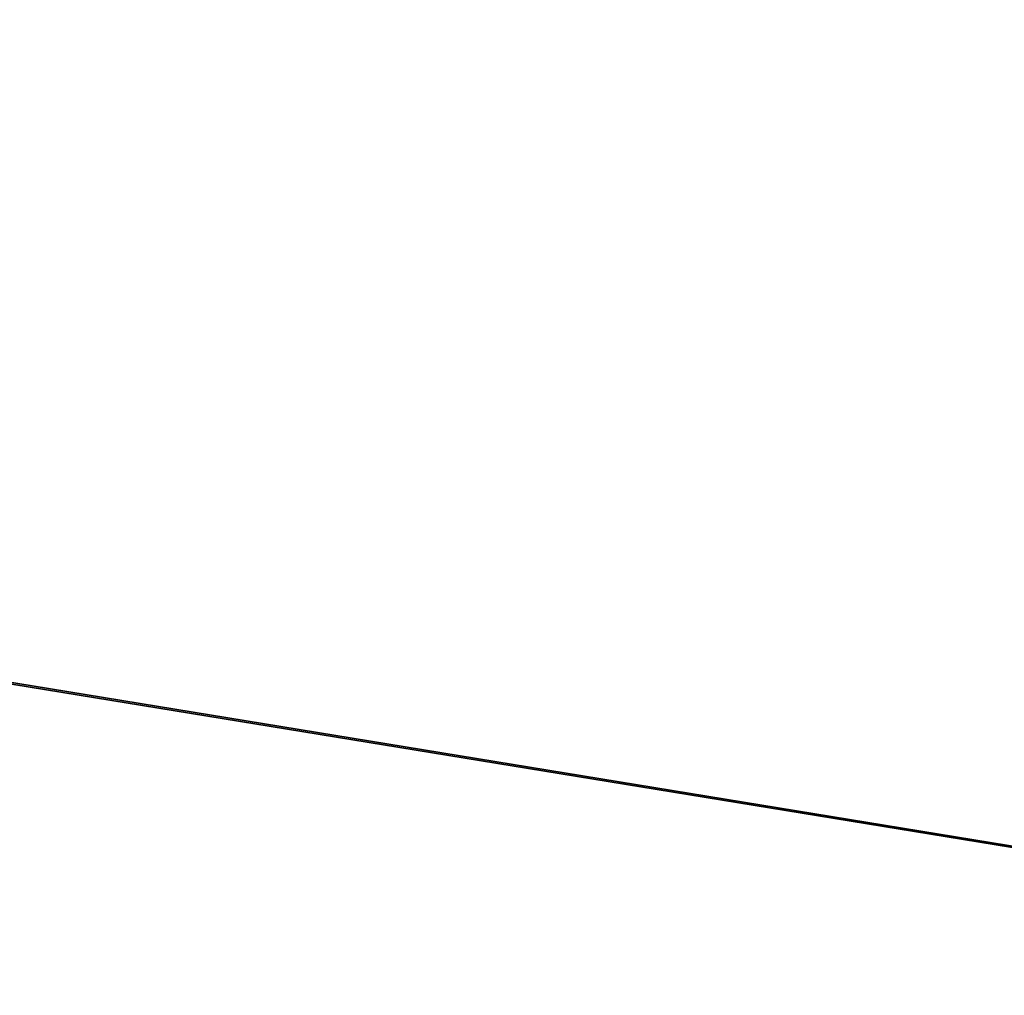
# Model space of a CAD drawing. Extents: x -629 to 424, y -11 to 55.
# Tile 204 of 256: x -322.06 to -319.59, y 31.79 to 34.23. Entities that reach past the tile are written whole.
import ezdxf

# ---------------------------------------------------------------- set-up
doc = ezdxf.new("R2010")
doc.units = 0
doc.header["$LTSCALE"] = 25.4
doc.layers.get('0').update_dxf_attribs({"color": 13, "linetype": 'CONTINUOUS'})

# ---------------------------------------------------------------- blocks, each defined once
blk = doc.blocks.new('IMBRIA-IV-9191-9192_STL_2')
at = {"color": 250}
for p, q in [((328.4202, 91.6565, 42.7141), (265.3913, 91.6565, 53.0391)), ((328.4202, 91.6565, 42.7141), (265.3913, 91.6565, 53.0391)), ((328.4202, 88.9157, 42.7141), (265.3914, 88.9157, 53.0025)), ((328.4202, 88.9157, 42.7141), (265.3914, 88.9157, 53.0025))]:
    blk.add_line(p, q, dxfattribs=at)
mesh = blk.add_polyface(dxfattribs=at)
corners = [(358.3909, 91.6565, 53.2974), (328.4202, 91.6565, 42.7141), (265.3913, 91.6565, 53.0391)]
mesh.append_faces([[corners[k] for k in face] for face in [(0, 1, 2)]], dxfattribs={"color": 250})
mesh = blk.add_polyface(dxfattribs=at)
corners = [(265.3913, 91.6565, 53.0391), (328.4202, 91.6565, 42.7141), (325.9221, 91.6565, 42.0373)]
mesh.append_faces([[corners[k] for k in face] for face in [(0, 1, 2)]], dxfattribs={"color": 250})
mesh = blk.add_polyface(dxfattribs=at)
corners = [(265.3913, 91.6565, 53.0391), (325.9221, 91.6565, 42.0373), (324.097, 91.6565, 40.2021)]
mesh.append_faces([[corners[k] for k in face] for face in [(0, 1, 2)]], dxfattribs={"color": 250})
mesh = blk.add_polyface(dxfattribs=at)
corners = [(265.3913, 91.6565, 53.0391), (324.097, 91.6565, 40.2021), (265.4628, 91.6565, 27.2892)]
mesh.append_faces([[corners[k] for k in face] for face in [(0, 1, 2)]], dxfattribs={"color": 250})
mesh = blk.add_polyface(dxfattribs=at)
corners = [(265.3914, 88.9157, 53.0025), (265.4628, 88.9157, 27.3075), (323.4341, 88.9157, 37.7002)]
mesh.append_faces([[corners[k] for k in face] for face in [(0, 1, 2)]], dxfattribs={"color": 250})
mesh = blk.add_polyface(dxfattribs=at)
corners = [(265.3914, 88.9157, 53.0025), (323.4341, 88.9157, 37.7002), (324.097, 88.9157, 40.2021)]
mesh.append_faces([[corners[k] for k in face] for face in [(0, 1, 2)]], dxfattribs={"color": 250})
mesh = blk.add_polyface(dxfattribs=at)
corners = [(265.3914, 88.9157, 53.0025), (324.097, 88.9157, 40.2021), (325.9221, 88.9157, 42.0373)]
mesh.append_faces([[corners[k] for k in face] for face in [(0, 1, 2)]], dxfattribs={"color": 250})
mesh = blk.add_polyface(dxfattribs=at)
corners = [(265.3914, 88.9157, 53.0025), (325.9221, 88.9157, 42.0373), (328.4202, 88.9157, 42.7141)]
mesh.append_faces([[corners[k] for k in face] for face in [(0, 1, 2)]], dxfattribs={"color": 250})
mesh = blk.add_polyface(dxfattribs=at)
corners = [(358.3911, 88.9157, 53.2608), (265.3914, 88.9157, 53.0025), (328.4202, 88.9157, 42.7141)]
mesh.append_faces([[corners[k] for k in face] for face in [(0, 1, 2)]], dxfattribs={"color": 250})

msp = doc.modelspace()

# ---------------------------------------------------------------- block references
at = {"color": 0, "extrusion": (0, 1, -2.77556e-16), "rotation": 180}
msp.add_blockref('IMBRIA-IV-9191-9192_STL_2', (642.8626, 2616.0182, -11.3917), dxfattribs=at)

doc.saveas('drawing.dxf')
